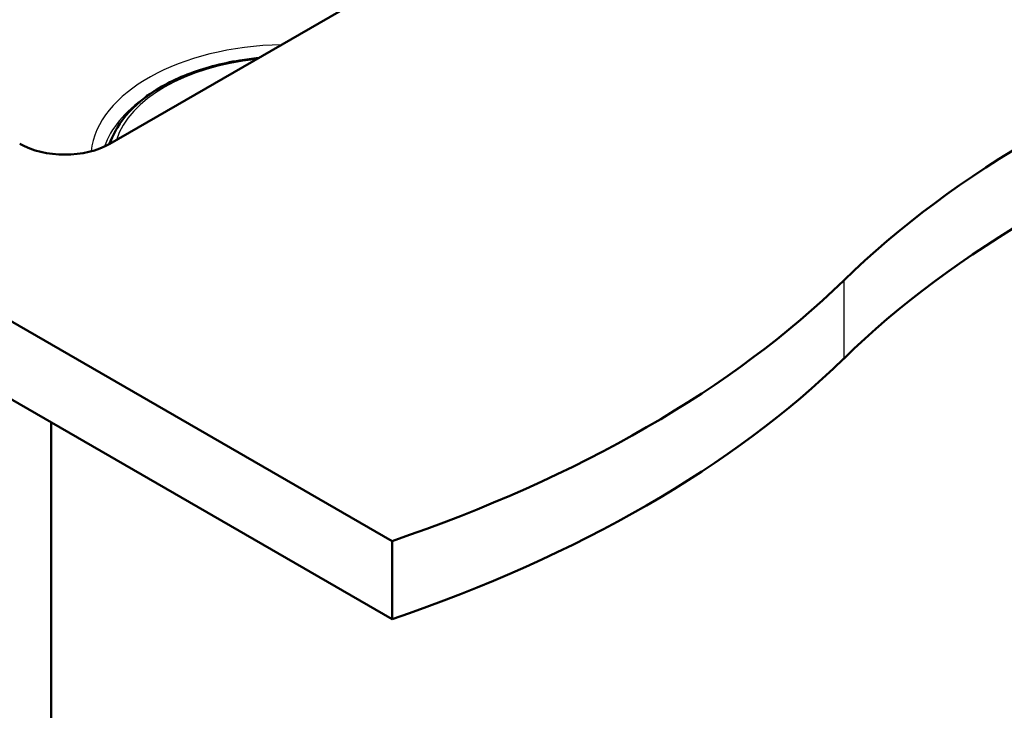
# Model space of a CAD drawing. Header units: millimetres. Extents: x 100 to 2000, y 93 to 2870.
# Tile 5 of 7: x 1309 to 1618, y 1266 to 1483. Entities that reach past the tile are written whole.
import ezdxf

# ---------------------------------------------------------------- set-up
doc = ezdxf.new("R2010")
doc.units = ezdxf.units.MM
doc.header["$LTSCALE"] = 10
doc.layers.add('Visible Edges(ISO)', color=7, linetype='Continuous', lineweight=50)
doc.layers.add('Visible Tangent Edges(ISO)', color=7, linetype='Continuous', lineweight=25)

msp = doc.modelspace()

# ---------------------------------------------------------------- linework, layer by layer
at = {"layer": 'Visible Edges(ISO)'}
for p, q in [((860.14, 1645.75), (1425.82, 1319.15)), ((1425.82, 1294.66), (860.14, 1621.26)), ((1591.99, 1590.64), (1337.43, 1443.67)), ((1350.23, 1459.45), (1348.91, 1458.69)), ((1348.69, 1458.37), (1348.69, 1458.36)), ((1319.05, 1356.3), (1319.05, 751.28)), ((1425.82, 1319.15), (1425.82, 1294.66))]:
    msp.add_line(p, q, dxfattribs=at)
for centre, major_axis, start_param, end_param in [((1911.82, 1283.51), (400, 0), 2.103514, 2.608875), ((1911.82, 1259.02), (-400, 0), 5.245107, 5.750467), ((1323.29, 1451.83), (-20, 0), 0.785398, 2.356194), ((1222.67, 1518.09), (400, 0), 5.245107, 5.750467), ((1222.67, 1493.6), (-400, 0), 2.103514, 2.608875)]:
    msp.add_ellipse(centre, major_axis=major_axis, ratio=0.57735, start_param=start_param, end_param=end_param, dxfattribs=at)
for points, knots in [([(1337.39, 1443.64), (1337.94, 1445.41), (1338.74, 1447.14), (1341.78, 1452.19), (1344.7, 1455.31), (1352.07, 1460.93), (1356.59, 1463.4), (1366.69, 1467.37), (1372.28, 1468.86), (1380.05, 1470.1), (1382.01, 1470.35), (1383.97, 1470.54)], [4.107116, 4.107116, 4.107116, 4.107116, 4.261716, 4.261716, 4.575412, 4.575412, 4.901008, 4.901008, 5.227362, 5.227362, 5.334749, 5.334749, 5.334749, 5.334749]), ([(1348.69, 1458.37), (1348.69, 1458.39), (1348.7, 1458.42), (1348.72, 1458.48), (1348.73, 1458.5), (1348.76, 1458.55), (1348.77, 1458.57), (1348.81, 1458.61), (1348.83, 1458.63), (1348.87, 1458.66), (1348.89, 1458.68), (1348.91, 1458.69)], [2.3837817, 2.3837817, 2.3837817, 2.3837817, 2.5353439, 2.5353439, 2.6869061, 2.6869061, 2.8384683, 2.8384683, 2.9900305, 2.9900305, 3.1415927, 3.1415927, 3.1415927, 3.1415927])]:
    msp.add_open_spline(points, degree=3, knots=knots, dxfattribs=at)
at = {"layer": 'Visible Tangent Edges(ISO)'}
for p, q in [((1349.02, 1458.68), (1349.58, 1459)), ((1567.24, 1400.8), (1567.24, 1376.31))]:
    msp.add_line(p, q, dxfattribs=at)
for centre, major_axis, ratio, start_param, end_param in [((1393.01, 1439.15), (-61.59, 0), 0.57735, 4.742361, 6.222238), ((1393.01, 1439.15), (-54.48, 0), 0.57735, 4.893596, 6.101978), ((1393.01, 1436.49), (-58.28, 0), 0.57735, 5.580913, 6.094419), ((1349.29, 1458.34), (-0.599, 0.028), 0.606775, 0, 0.02248), ((1349.3, 1458.5), (-0.4, 0.019), 0.606775, 5.525374, 6.300434), ((1349.01, 1458.52), (-0.1, 0.173), 0.57735, 5.445427, 6.283185), ((1393.01, 1434.78), (-58.14, 0), 0.57735, 5.931697, 6.026273)]:
    msp.add_ellipse(centre, major_axis=major_axis, ratio=ratio, start_param=start_param, end_param=end_param, dxfattribs=at)

doc.saveas('drawing.dxf')
